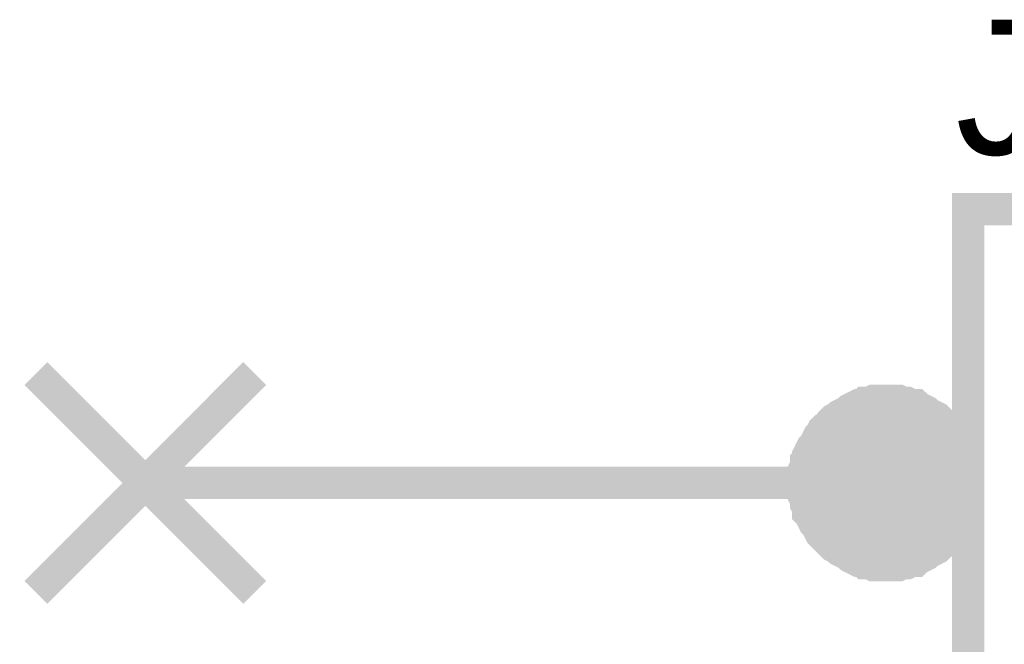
# Model space of a CAD drawing. Header units: inches. Extents: x 0 to 292, y 0 to 193.
# Tile 146 of 155: x 222 to 231, y 170 to 176. Entities that reach past the tile are written whole.
import ezdxf

# ---------------------------------------------------------------- set-up
doc = ezdxf.new("R2010")
doc.units = ezdxf.units.IN
doc.layers.add('Sheet', color=255, linetype='Continuous')

msp = doc.modelspace()

# ---------------------------------------------------------------- linework, layer by layer
at = {"layer": 'Sheet'}
for points in [[(230.4925, 174.1336, 0.2997, 0.2997, 0), (238.1106, 174.1336, 0.2997, 0.2997, 0), (238.1106, 146.2029, 0.2997, 0.2997, 0), (230.4925, 146.2029, 0.2997, 0.2997, 0), (230.4925, 174.1336, 0.2997, 0.2997, 0)], [(230.4925, 174.1336, 0.0991, 0.0991, 0), (230.4925, 146.2029, 0.0991, 0.0991, 0), (238.1106, 146.2029, 0.0991, 0.0991, 0), (238.1106, 174.1336, 0.0991, 0.0991, 0), (230.4925, 174.1336, 0.0991, 0.0991, 0), (230.4925, 174.1336, 0.0991, 0.0991, 0)], [(229.3771, 171.6061, 0.762, 0.762, 1), (230.1391, 171.6061, 0.762, 0.762, 1)]]:
    msp.add_lwpolyline(points, format="xyseb", close=True, dxfattribs=at)
for points in [[(221.8612, 170.5862, 0.2997, 0.2997, 0), (223.8875, 172.6133, 0.2997, 0.2997, 0)], [(221.8612, 172.6133, 0.2997, 0.2997, 0), (223.8875, 170.5862, 0.2997, 0.2997, 0)], [(229.7326, 172.3599, 0.2997, 0.2997, 0), (229.6936, 172.3599, 0.2997, 0.2997, 0), (229.6547, 172.3599, 0.2997, 0.2997, 0), (229.6157, 172.3599, 0.2997, 0.2997, 0), (229.5767, 172.3404, 0.2997, 0.2997, 0), (229.5378, 172.3404, 0.2997, 0.2997, 0), (229.5183, 172.3209, 0.2997, 0.2997, 0), (229.4793, 172.3209, 0.2997, 0.2997, 0), (229.4403, 172.3015, 0.2997, 0.2997, 0), (229.4014, 172.282, 0.2997, 0.2997, 0), (229.3819, 172.2625, 0.2997, 0.2997, 0), (229.3429, 172.243, 0.2997, 0.2997, 0), (229.304, 172.2235, 0.2997, 0.2997, 0), (229.2845, 172.204, 0.2997, 0.2997, 0), (229.2455, 172.1845, 0.2997, 0.2997, 0), (229.226, 172.165, 0.2997, 0.2997, 0), (229.2065, 172.126, 0.2997, 0.2997, 0), (229.1676, 172.1065, 0.2997, 0.2997, 0), (229.1481, 172.0871, 0.2997, 0.2997, 0), (229.1286, 172.0481, 0.2997, 0.2997, 0), (229.1091, 172.0286, 0.2997, 0.2997, 0), (229.0896, 171.9896, 0.2997, 0.2997, 0), (229.0702, 171.9506, 0.2997, 0.2997, 0), (229.0507, 171.9311, 0.2997, 0.2997, 0), (229.0312, 171.8921, 0.2997, 0.2997, 0), (229.0117, 171.8532, 0.2997, 0.2997, 0), (229.0117, 171.8142, 0.2997, 0.2997, 0), (228.9922, 171.7947, 0.2997, 0.2997, 0), (228.9922, 171.7557, 0.2997, 0.2997, 0), (228.9727, 171.7167, 0.2997, 0.2997, 0), (228.9727, 171.6777, 0.2997, 0.2997, 0), (228.9727, 171.6388, 0.2997, 0.2997, 0), (228.9727, 171.5998, 0.2997, 0.2997, 0)], [(230.4925, 171.5998, 0.2997, 0.2997, 0), (230.4925, 171.6388, 0.2997, 0.2997, 0), (230.4925, 171.6777, 0.2997, 0.2997, 0), (230.4925, 171.7167, 0.2997, 0.2997, 0), (230.473, 171.7557, 0.2997, 0.2997, 0), (230.473, 171.7947, 0.2997, 0.2997, 0), (230.4535, 171.8142, 0.2997, 0.2997, 0), (230.4535, 171.8532, 0.2997, 0.2997, 0), (230.434, 171.8921, 0.2997, 0.2997, 0), (230.4145, 171.9311, 0.2997, 0.2997, 0), (230.395, 171.9506, 0.2997, 0.2997, 0), (230.3756, 171.9896, 0.2997, 0.2997, 0), (230.3561, 172.0286, 0.2997, 0.2997, 0), (230.3366, 172.0481, 0.2997, 0.2997, 0), (230.3171, 172.0871, 0.2997, 0.2997, 0), (230.2976, 172.1065, 0.2997, 0.2997, 0), (230.2781, 172.126, 0.2997, 0.2997, 0), (230.2392, 172.165, 0.2997, 0.2997, 0), (230.2197, 172.1845, 0.2997, 0.2997, 0), (230.2002, 172.204, 0.2997, 0.2997, 0), (230.1612, 172.2235, 0.2997, 0.2997, 0), (230.1223, 172.243, 0.2997, 0.2997, 0), (230.1028, 172.2625, 0.2997, 0.2997, 0), (230.0638, 172.282, 0.2997, 0.2997, 0), (230.0249, 172.3015, 0.2997, 0.2997, 0), (230.0054, 172.3209, 0.2997, 0.2997, 0), (229.9664, 172.3209, 0.2997, 0.2997, 0), (229.9274, 172.3404, 0.2997, 0.2997, 0), (229.8885, 172.3404, 0.2997, 0.2997, 0), (229.8495, 172.3599, 0.2997, 0.2997, 0), (229.8105, 172.3599, 0.2997, 0.2997, 0), (229.7716, 172.3599, 0.2997, 0.2997, 0), (229.7326, 172.3599, 0.2997, 0.2997, 0)], [(228.9727, 171.5998, 0.0991, 0.0991, 0), (228.9727, 171.6388, 0.0991, 0.0991, 0), (228.9727, 171.6777, 0.0991, 0.0991, 0), (228.9727, 171.7167, 0.0991, 0.0991, 0), (228.9922, 171.7557, 0.0991, 0.0991, 0), (228.9922, 171.7947, 0.0991, 0.0991, 0), (229.0117, 171.8142, 0.0991, 0.0991, 0), (229.0117, 171.8532, 0.0991, 0.0991, 0), (229.0312, 171.8921, 0.0991, 0.0991, 0), (229.0507, 171.9311, 0.0991, 0.0991, 0), (229.0702, 171.9506, 0.0991, 0.0991, 0), (229.0896, 171.9896, 0.0991, 0.0991, 0), (229.1091, 172.0286, 0.0991, 0.0991, 0), (229.1286, 172.0481, 0.0991, 0.0991, 0), (229.1481, 172.0871, 0.0991, 0.0991, 0), (229.1676, 172.1065, 0.0991, 0.0991, 0), (229.2065, 172.126, 0.0991, 0.0991, 0), (229.226, 172.165, 0.0991, 0.0991, 0), (229.2455, 172.1845, 0.0991, 0.0991, 0), (229.2845, 172.204, 0.0991, 0.0991, 0), (229.304, 172.2235, 0.0991, 0.0991, 0), (229.3429, 172.243, 0.0991, 0.0991, 0), (229.3819, 172.2625, 0.0991, 0.0991, 0), (229.4014, 172.282, 0.0991, 0.0991, 0), (229.4403, 172.3015, 0.0991, 0.0991, 0), (229.4793, 172.3209, 0.0991, 0.0991, 0), (229.5183, 172.3209, 0.0991, 0.0991, 0), (229.5378, 172.3404, 0.0991, 0.0991, 0), (229.5767, 172.3404, 0.0991, 0.0991, 0), (229.6157, 172.3599, 0.0991, 0.0991, 0), (229.6547, 172.3599, 0.0991, 0.0991, 0), (229.6936, 172.3599, 0.0991, 0.0991, 0), (229.7326, 172.3599, 0.0991, 0.0991, 0)], [(229.7326, 172.3599, 0.0991, 0.0991, 0), (229.7326, 172.3599, 0.0991, 0.0991, 0)], [(229.7326, 172.3599, 0.0991, 0.0991, 0), (229.7716, 172.3599, 0.0991, 0.0991, 0), (229.8105, 172.3599, 0.0991, 0.0991, 0), (229.8495, 172.3599, 0.0991, 0.0991, 0), (229.8885, 172.3404, 0.0991, 0.0991, 0), (229.9274, 172.3404, 0.0991, 0.0991, 0), (229.9664, 172.3209, 0.0991, 0.0991, 0), (230.0054, 172.3209, 0.0991, 0.0991, 0), (230.0249, 172.3015, 0.0991, 0.0991, 0), (230.0638, 172.282, 0.0991, 0.0991, 0), (230.1028, 172.2625, 0.0991, 0.0991, 0), (230.1223, 172.243, 0.0991, 0.0991, 0), (230.1612, 172.2235, 0.0991, 0.0991, 0), (230.2002, 172.204, 0.0991, 0.0991, 0), (230.2197, 172.1845, 0.0991, 0.0991, 0), (230.2392, 172.165, 0.0991, 0.0991, 0), (230.2781, 172.126, 0.0991, 0.0991, 0), (230.2976, 172.1065, 0.0991, 0.0991, 0), (230.3171, 172.0871, 0.0991, 0.0991, 0), (230.3366, 172.0481, 0.0991, 0.0991, 0), (230.3561, 172.0286, 0.0991, 0.0991, 0), (230.3756, 171.9896, 0.0991, 0.0991, 0), (230.395, 171.9506, 0.0991, 0.0991, 0), (230.4145, 171.9311, 0.0991, 0.0991, 0), (230.434, 171.8921, 0.0991, 0.0991, 0), (230.4535, 171.8532, 0.0991, 0.0991, 0), (230.4535, 171.8142, 0.0991, 0.0991, 0), (230.473, 171.7947, 0.0991, 0.0991, 0), (230.473, 171.7557, 0.0991, 0.0991, 0), (230.4925, 171.7167, 0.0991, 0.0991, 0), (230.4925, 171.6777, 0.0991, 0.0991, 0), (230.4925, 171.6388, 0.0991, 0.0991, 0), (230.4925, 171.5998, 0.0991, 0.0991, 0)], [(230.4925, 171.5998, 0.2997, 0.2997, 0), (222.8743, 171.5998, 0.2997, 0.2997, 0)], [(228.9727, 171.5998, 0.2997, 0.2997, 0), (228.9727, 171.5608, 0.2997, 0.2997, 0), (228.9727, 171.5218, 0.2997, 0.2997, 0), (228.9727, 171.4828, 0.2997, 0.2997, 0), (228.9922, 171.4438, 0.2997, 0.2997, 0), (228.9922, 171.4049, 0.2997, 0.2997, 0), (229.0117, 171.3659, 0.2997, 0.2997, 0), (229.0117, 171.3269, 0.2997, 0.2997, 0), (229.0312, 171.3074, 0.2997, 0.2997, 0), (229.0507, 171.2684, 0.2997, 0.2997, 0), (229.0702, 171.2294, 0.2997, 0.2997, 0), (229.0896, 171.21, 0.2997, 0.2997, 0), (229.1091, 171.171, 0.2997, 0.2997, 0), (229.1286, 171.132, 0.2997, 0.2997, 0), (229.1481, 171.1125, 0.2997, 0.2997, 0), (229.1676, 171.093, 0.2997, 0.2997, 0), (229.2065, 171.054, 0.2997, 0.2997, 0), (229.226, 171.0345, 0.2997, 0.2997, 0), (229.2455, 171.015, 0.2997, 0.2997, 0), (229.2845, 170.9955, 0.2997, 0.2997, 0), (229.304, 170.9761, 0.2997, 0.2997, 0), (229.3429, 170.9566, 0.2997, 0.2997, 0), (229.3819, 170.9371, 0.2997, 0.2997, 0), (229.4014, 170.9176, 0.2997, 0.2997, 0), (229.4403, 170.8981, 0.2997, 0.2997, 0), (229.4793, 170.8786, 0.2997, 0.2997, 0), (229.5183, 170.8786, 0.2997, 0.2997, 0), (229.5378, 170.8591, 0.2997, 0.2997, 0), (229.5767, 170.8591, 0.2997, 0.2997, 0), (229.6157, 170.8396, 0.2997, 0.2997, 0), (229.6547, 170.8396, 0.2997, 0.2997, 0), (229.6936, 170.8396, 0.2997, 0.2997, 0), (229.7326, 170.8396, 0.2997, 0.2997, 0)], [(229.7326, 170.8396, 0.2997, 0.2997, 0), (229.7716, 170.8396, 0.2997, 0.2997, 0), (229.8105, 170.8396, 0.2997, 0.2997, 0), (229.8495, 170.8396, 0.2997, 0.2997, 0), (229.8885, 170.8591, 0.2997, 0.2997, 0), (229.9274, 170.8591, 0.2997, 0.2997, 0), (229.9664, 170.8786, 0.2997, 0.2997, 0), (230.0054, 170.8786, 0.2997, 0.2997, 0), (230.0249, 170.8981, 0.2997, 0.2997, 0), (230.0638, 170.9176, 0.2997, 0.2997, 0), (230.1028, 170.9371, 0.2997, 0.2997, 0), (230.1223, 170.9566, 0.2997, 0.2997, 0), (230.1612, 170.9761, 0.2997, 0.2997, 0), (230.2002, 170.9955, 0.2997, 0.2997, 0), (230.2197, 171.015, 0.2997, 0.2997, 0), (230.2392, 171.0345, 0.2997, 0.2997, 0), (230.2781, 171.054, 0.2997, 0.2997, 0), (230.2976, 171.093, 0.2997, 0.2997, 0), (230.3171, 171.1125, 0.2997, 0.2997, 0), (230.3366, 171.132, 0.2997, 0.2997, 0), (230.3561, 171.171, 0.2997, 0.2997, 0), (230.3756, 171.21, 0.2997, 0.2997, 0), (230.395, 171.2294, 0.2997, 0.2997, 0), (230.4145, 171.2684, 0.2997, 0.2997, 0), (230.434, 171.3074, 0.2997, 0.2997, 0), (230.4535, 171.3269, 0.2997, 0.2997, 0), (230.4535, 171.3659, 0.2997, 0.2997, 0), (230.473, 171.4049, 0.2997, 0.2997, 0), (230.473, 171.4438, 0.2997, 0.2997, 0), (230.4925, 171.4828, 0.2997, 0.2997, 0), (230.4925, 171.5218, 0.2997, 0.2997, 0), (230.4925, 171.5608, 0.2997, 0.2997, 0), (230.4925, 171.5998, 0.2997, 0.2997, 0)], [(229.7326, 170.8396, 0.0991, 0.0991, 0), (229.6936, 170.8396, 0.0991, 0.0991, 0), (229.6547, 170.8396, 0.0991, 0.0991, 0), (229.6157, 170.8396, 0.0991, 0.0991, 0), (229.5767, 170.8591, 0.0991, 0.0991, 0), (229.5378, 170.8591, 0.0991, 0.0991, 0), (229.5183, 170.8786, 0.0991, 0.0991, 0), (229.4793, 170.8786, 0.0991, 0.0991, 0), (229.4403, 170.8981, 0.0991, 0.0991, 0), (229.4014, 170.9176, 0.0991, 0.0991, 0), (229.3819, 170.9371, 0.0991, 0.0991, 0), (229.3429, 170.9566, 0.0991, 0.0991, 0), (229.304, 170.9761, 0.0991, 0.0991, 0), (229.2845, 170.9955, 0.0991, 0.0991, 0), (229.2455, 171.015, 0.0991, 0.0991, 0), (229.226, 171.0345, 0.0991, 0.0991, 0), (229.2065, 171.054, 0.0991, 0.0991, 0), (229.1676, 171.093, 0.0991, 0.0991, 0), (229.1481, 171.1125, 0.0991, 0.0991, 0), (229.1286, 171.132, 0.0991, 0.0991, 0), (229.1091, 171.171, 0.0991, 0.0991, 0), (229.0896, 171.21, 0.0991, 0.0991, 0), (229.0702, 171.2294, 0.0991, 0.0991, 0), (229.0507, 171.2684, 0.0991, 0.0991, 0), (229.0312, 171.3074, 0.0991, 0.0991, 0), (229.0117, 171.3269, 0.0991, 0.0991, 0), (229.0117, 171.3659, 0.0991, 0.0991, 0), (228.9922, 171.4049, 0.0991, 0.0991, 0), (228.9922, 171.4438, 0.0991, 0.0991, 0), (228.9727, 171.4828, 0.0991, 0.0991, 0), (228.9727, 171.5218, 0.0991, 0.0991, 0), (228.9727, 171.5608, 0.0991, 0.0991, 0), (228.9727, 171.5998, 0.0991, 0.0991, 0)], [(228.9727, 171.5998, 0.0991, 0.0991, 0), (228.9727, 171.5998, 0.0991, 0.0991, 0)], [(230.4925, 171.5998, 0.0991, 0.0991, 0), (230.4925, 171.5608, 0.0991, 0.0991, 0), (230.4925, 171.5218, 0.0991, 0.0991, 0), (230.4925, 171.4828, 0.0991, 0.0991, 0), (230.473, 171.4438, 0.0991, 0.0991, 0), (230.473, 171.4049, 0.0991, 0.0991, 0), (230.4535, 171.3659, 0.0991, 0.0991, 0), (230.4535, 171.3269, 0.0991, 0.0991, 0), (230.434, 171.3074, 0.0991, 0.0991, 0), (230.4145, 171.2684, 0.0991, 0.0991, 0), (230.395, 171.2294, 0.0991, 0.0991, 0), (230.3756, 171.21, 0.0991, 0.0991, 0), (230.3561, 171.171, 0.0991, 0.0991, 0), (230.3366, 171.132, 0.0991, 0.0991, 0), (230.3171, 171.1125, 0.0991, 0.0991, 0), (230.2976, 171.093, 0.0991, 0.0991, 0), (230.2781, 171.054, 0.0991, 0.0991, 0), (230.2392, 171.0345, 0.0991, 0.0991, 0), (230.2197, 171.015, 0.0991, 0.0991, 0), (230.2002, 170.9955, 0.0991, 0.0991, 0), (230.1612, 170.9761, 0.0991, 0.0991, 0), (230.1223, 170.9566, 0.0991, 0.0991, 0), (230.1028, 170.9371, 0.0991, 0.0991, 0), (230.0638, 170.9176, 0.0991, 0.0991, 0), (230.0249, 170.8981, 0.0991, 0.0991, 0), (230.0054, 170.8786, 0.0991, 0.0991, 0), (229.9664, 170.8786, 0.0991, 0.0991, 0), (229.9274, 170.8591, 0.0991, 0.0991, 0), (229.8885, 170.8591, 0.0991, 0.0991, 0), (229.8495, 170.8396, 0.0991, 0.0991, 0), (229.8105, 170.8396, 0.0991, 0.0991, 0), (229.7716, 170.8396, 0.0991, 0.0991, 0), (229.7326, 170.8396, 0.0991, 0.0991, 0)], [(230.4925, 171.5998, 0.0991, 0.0991, 0), (230.4925, 171.5998, 0.0991, 0.0991, 0), (230.4925, 171.5998, 0.0991, 0.0991, 0), (230.4925, 171.5998, 0.0991, 0.0991, 0), (230.4925, 171.5998, 0.0991, 0.0991, 0), (230.4925, 171.5998, 0.0991, 0.0991, 0), (230.4925, 171.5998, 0.0991, 0.0991, 0), (230.4925, 171.5998, 0.0991, 0.0991, 0), (230.4925, 171.5998, 0.0991, 0.0991, 0), (230.4925, 171.5998, 0.0991, 0.0991, 0), (230.4925, 171.5998, 0.0991, 0.0991, 0), (230.4925, 171.5998, 0.0991, 0.0991, 0), (230.4925, 171.5998, 0.0991, 0.0991, 0), (230.4925, 171.5998, 0.0991, 0.0991, 0), (230.4925, 171.5998, 0.0991, 0.0991, 0), (230.4925, 171.5998, 0.0991, 0.0991, 0), (230.4925, 171.5998, 0.0991, 0.0991, 0), (230.4925, 171.5998, 0.0991, 0.0991, 0), (230.4925, 171.5998, 0.0991, 0.0991, 0), (230.4925, 171.5998, 0.0991, 0.0991, 0), (230.4925, 171.5998, 0.0991, 0.0991, 0), (230.4925, 171.5998, 0.0991, 0.0991, 0), (230.4925, 171.5998, 0.0991, 0.0991, 0), (230.4925, 171.5998, 0.0991, 0.0991, 0), (230.4925, 171.5998, 0.0991, 0.0991, 0), (230.4925, 171.5998, 0.0991, 0.0991, 0), (230.4925, 171.5998, 0.0991, 0.0991, 0), (230.4925, 171.5998, 0.0991, 0.0991, 0), (230.4925, 171.5998, 0.0991, 0.0991, 0), (230.4925, 171.5998, 0.0991, 0.0991, 0), (230.4925, 171.5998, 0.0991, 0.0991, 0), (230.4925, 171.5998, 0.0991, 0.0991, 0), (230.4925, 171.5998, 0.0991, 0.0991, 0)], [(230.4925, 171.5998, 0.0991, 0.0991, 0), (230.4925, 171.5998, 0.0991, 0.0991, 0)]]:
    msp.add_lwpolyline(points, format="xyseb", dxfattribs=at)

# ---------------------------------------------------------------- texts
msp.add_text('J5', height=1.24743, dxfattribs=at).set_placement((230.3756, 174.6404))

doc.saveas('drawing.dxf')
